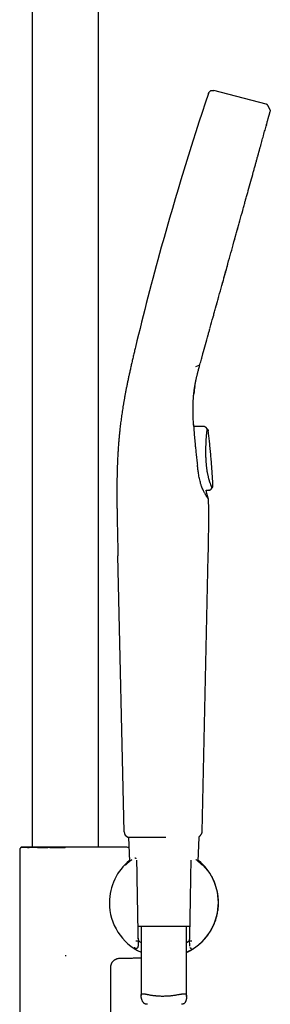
# Model space of a CAD drawing. Header units: millimetres. Extents: x 8 to 1795, y 12 to 2812.
# Tile 32 of 33: x 1254 to 1337, y 2163 to 2487. Entities that reach past the tile are written whole.
import ezdxf

# ---------------------------------------------------------------- set-up
doc = ezdxf.new("R2010")
doc.units = ezdxf.units.MM

msp = doc.modelspace()

# ---------------------------------------------------------------- linework, layer by layer
at = {"color": 7, "linetype": 'Continuous', "lineweight": 30}
for p, q in [((1258.21, 2630.74), (1258.21, 2214.53)), ((1280.11, 2214.53), (1280.11, 2630.74)), ((1335.32, 2459.49), (1318.13, 2463.94)), ((1336.68, 2457.52), (1336.01, 2458.92)), ((1335.47, 2452.69), (1335.44, 2452.56)), ((1324.78, 2414.13), (1324.79, 2414.16)), ((1312.17, 2372.93), (1313.34, 2373.38)), ((1311.49, 2363.49), (1311.5, 2363.68)), ((1311.44, 2353.87), (1311.44, 2353.87)), ((1311.58, 2353.18), (1311.45, 2353.83)), ((1311.45, 2353.82), (1311.45, 2353.83)), ((1311.45, 2353.83), (1311.45, 2353.83)), ((1314.82, 2353.17), (1311.58, 2353.18)), ((1314.82, 2353.15), (1311.58, 2353.16)), ((1314.82, 2353.13), (1314.82, 2353.14)), ((1315.39, 2352.91), (1315.32, 2352.99)), ((1315.39, 2352.91), (1315.4, 2352.92)), ((1315.4, 2352.92), (1315.97, 2352.33)), ((1316.3, 2351.64), (1316.3, 2351.62)), ((1315.58, 2332.18), (1316.57, 2332.19)), ((1315.59, 2332.16), (1316.47, 2332.18)), ((1316.59, 2332.18), (1316.47, 2332.18)), ((1317.2, 2332.48), (1317.18, 2332.52)), ((1317.19, 2332.51), (1317.19, 2332.5)), ((1317.2, 2332.48), (1317.56, 2332.94)), ((1288.61, 2219.55), (1286.53, 2310.48)), ((1316.17, 2310.49), (1314.16, 2219.55)), ((1290.03, 2217.76), (1290.38, 2209.79)), ((1302, 2217.8), (1302.28, 2217.8)), ((1312.94, 2209.79), (1313.28, 2217.81)), ((1254.78, 2214.53), (1254.56, 2214.31)), ((1254.78, 2214.53), (1270.81, 2214.53)), ((1269.16, 2214.3), (1269.16, 2214.34)), ((1270.81, 2214.53), (1270.82, 2214.53)), ((1254.16, 2213.5), (1254.16, 2118.87)), ((1292.8, 2208.35), (1292.76, 2210.17)), ((1310.55, 2210.17), (1310.51, 2208.35)), ((1310.55, 2210.18), (1310.55, 2210.18)), ((1301.3, 2188.33), (1293.14, 2188.33)), ((1294.16, 2188.33), (1294.16, 2165.52)), ((1310.17, 2188.33), (1301.3, 2188.33)), ((1309.16, 2165.22), (1309.16, 2188.33)), ((1293.1, 2183.46), (1293.1, 2183.46)), ((1293.1, 2183.46), (1293.27, 2183.46)), ((1293.23, 2184.41), (1293.26, 2183.62)), ((1293.24, 2184.21), (1293.28, 2183.61)), ((1293.26, 2183.62), (1293.25, 2183.63)), ((1293.25, 2181.8), (1293.28, 2183.51)), ((1310.07, 2184.23), (1310.03, 2183.61)), ((1310.03, 2183.98), (1310.07, 2181.8)), ((1310.04, 2183.46), (1310.21, 2183.46)), ((1310.08, 2184.41), (1310.05, 2183.62)), ((1310.05, 2183.62), (1310.06, 2183.63)), ((1310.21, 2183.46), (1310.21, 2183.46)), ((1269.16, 2178.8), (1269.45, 2178.75)), ((1269.48, 2178.79), (1269.45, 2178.75)), ((1284.16, 2118.87), (1284.16, 2174.85))]:
    msp.add_line(p, q, dxfattribs=at)
at = {"color": 7, "linetype": 'Continuous', "lineweight": 30, "flags": 128}
for points in [[(1317.2, 2332.5), (1317.37, 2332.72), (1317.56, 2332.95)], [(1313.28, 2217.81), (1313.28, 2217.9), (1313.27, 2217.94)], [(1293.28, 2183.61), (1293.27, 2183.61), (1293.26, 2183.62)], [(1310.05, 2183.62), (1310.04, 2183.61), (1310.03, 2183.61)]]:
    msp.add_lwpolyline(points, dxfattribs=at)
at = {"color": 7, "linetype": 'Continuous', "lineweight": 30}
for centre, radius, start, end in [((2263.49, 2145.32), 999, 161.46032, 164.5), ((2263.49, 2145.32), 999, 164.5, 166.45343), ((1290.61, 2219.59), 2, 181.3108, 246.4303), ((1301.66, 2196.15), 17.96, 128.9584, 180), ((1301.66, 2196.15), 17.96, 294.6793, 51.0416), ((1301.66, 2196.15), 17.96, 180, 245.3207)]:
    msp.add_arc(centre, radius, start, end, dxfattribs=at)
msp.add_ellipse((1311.35, 2259.38), major_axis=(1.31, 75.92), ratio=0.001218, start_param=3.079851, end_param=3.141615, dxfattribs=at)
for points, knots in [([(1316.33, 2462.96), (1316.36, 2463.05), (1316.42, 2463.22), (1316.56, 2463.48), (1316.76, 2463.69), (1317, 2463.87), (1317.29, 2463.98), (1317.58, 2464.03), (1317.86, 2464), (1318.04, 2463.96), (1318.13, 2463.94)], [0, 0, 0, 0, 0.119553, 0.24175, 0.369229, 0.500015, 0.630802, 0.758261, 0.880449, 1, 1, 1, 1]), ([(1336.02, 2458.92), (1336, 2458.95), (1335.97, 2459.01), (1335.91, 2459.1), (1335.83, 2459.19), (1335.73, 2459.28), (1335.62, 2459.36), (1335.51, 2459.42), (1335.41, 2459.47), (1335.35, 2459.48), (1335.32, 2459.49)], [0, 0, 0, 0, 0.103795, 0.2218778, 0.353417, 0.4982612, 0.6473175, 0.7839574, 0.8994836, 1, 1, 1, 1]), ([(1335.83, 2453.97), (1335.88, 2454.13), (1335.96, 2454.44), (1336.07, 2454.8), (1336.12, 2455), (1336.14, 2455.08)], [0, 0, 0, 0, 0.396769, 0.772657, 1, 1, 1, 1]), ([(1336.14, 2455.08), (1336.16, 2455.13), (1336.2, 2455.31), (1336.28, 2455.58), (1336.35, 2455.82), (1336.38, 2455.94), (1336.39, 2455.97)], [0, 0, 0, 0, 0.1474402, 0.5171312, 0.8839706, 1, 1, 1, 1]), ([(1336.39, 2455.97), (1336.41, 2456.03), (1336.45, 2456.18), (1336.5, 2456.38), (1336.54, 2456.53), (1336.56, 2456.59), (1336.56, 2456.6)], [0, 0, 0, 0, 0.248986, 0.607661, 0.936547, 1, 1, 1, 1]), ([(1336.56, 2456.6), (1336.58, 2456.65), (1336.6, 2456.74), (1336.64, 2456.86), (1336.66, 2456.97), (1336.68, 2457.01), (1336.69, 2457.04)], [0, 0, 0, 0, 0.216051, 0.480232, 0.740974, 1, 1, 1, 1]), ([(1336.68, 2457.52), (1336.69, 2457.49), (1336.72, 2457.41), (1336.73, 2457.29), (1336.73, 2457.19), (1336.71, 2457.13), (1336.71, 2457.12)], [0, 0, 0, 0, 0.2488365, 0.5816708, 0.9143652, 1, 1, 1, 1]), ([(1334.46, 2449.05), (1334.47, 2449.07), (1334.66, 2449.77), (1334.99, 2450.94), (1335.31, 2452.1), (1335.44, 2452.57), (1335.44, 2452.58)], [0, 0, 0, 0, 0.015519, 0.499737, 0.983936, 1, 1, 1, 1]), ([(1335.46, 2452.63), (1335.47, 2452.67), (1335.54, 2452.92), (1335.66, 2453.35), (1335.78, 2453.76), (1335.83, 2453.95), (1335.83, 2453.97)], [0, 0, 0, 0, 0.070296, 0.512697, 0.956304, 1, 1, 1, 1]), ([(1333.93, 2447.1), (1333.94, 2447.13), (1334.03, 2447.47), (1334.21, 2448.1), (1334.38, 2448.74), (1334.47, 2449.06), (1334.48, 2449.09)], [0, 0, 0, 0, 0.043273, 0.48687, 0.938807, 1, 1, 1, 1]), ([(1332.59, 2442.28), (1332.6, 2442.32), (1332.85, 2443.23), (1333.1, 2444.12), (1333.31, 2444.9), (1333.32, 2444.94)], [0, 0, 0, 0, 0.041027, 0.956335, 1, 1, 1, 1]), ([(1333.34, 2444.98), (1333.37, 2445.08), (1333.49, 2445.51), (1333.68, 2446.22), (1333.85, 2446.82), (1333.93, 2447.1)], [0, 0, 0, 0, 0.126276, 0.585492, 1, 1, 1, 1]), ([(1331.91, 2439.83), (1332.01, 2440.19), (1332.22, 2440.95), (1332.45, 2441.77), (1332.58, 2442.23), (1332.6, 2442.31)], [0, 0, 0, 0, 0.42578, 0.892039, 1, 1, 1, 1]), ([(1331.16, 2437.11), (1331.18, 2437.17), (1331.31, 2437.65), (1331.55, 2438.53), (1331.79, 2439.37), (1331.9, 2439.8), (1331.91, 2439.83)], [0, 0, 0, 0, 0.065131, 0.508893, 0.960743, 1, 1, 1, 1]), ([(1329.42, 2430.87), (1329.43, 2430.9), (1329.74, 2432), (1330.3, 2434.05), (1330.87, 2436.09), (1331.14, 2437.05), (1331.14, 2437.08)], [0, 0, 0, 0, 0.014449, 0.499284, 0.984158, 1, 1, 1, 1]), ([(1328.56, 2427.75), (1328.58, 2427.8), (1328.72, 2428.33), (1329, 2429.32), (1329.28, 2430.32), (1329.42, 2430.84), (1329.43, 2430.89)], [0, 0, 0, 0, 0.044641, 0.494818, 0.944981, 1, 1, 1, 1]), ([(1327.69, 2424.62), (1327.73, 2424.75), (1327.9, 2425.36), (1328.19, 2426.41), (1328.44, 2427.32), (1328.56, 2427.75)], [0, 0, 0, 0, 0.119941, 0.578977, 1, 1, 1, 1]), ([(1318.82, 2392.64), (1319.14, 2393.8), (1319.78, 2396.11), (1320.77, 2399.67), (1321.76, 2403.25), (1322.76, 2406.85), (1323.76, 2410.45), (1324.75, 2414.03), (1325.74, 2417.57), (1326.7, 2421.05), (1327.35, 2423.39), (1327.67, 2424.55), (1327.68, 2424.6)], [0, 0, 0, 0, 0.109847, 0.220469, 0.331092, 0.44172, 0.552351, 0.662978, 0.773603, 0.884233, 0.994866, 1, 1, 1, 1]), ([(1325.75, 2417.6), (1325.88, 2418.08), (1326.16, 2419.08), (1326.46, 2420.18), (1326.63, 2420.8), (1326.66, 2420.91)], [0, 0, 0, 0, 0.434748, 0.89862, 1, 1, 1, 1]), ([(1324.79, 2414.15), (1324.81, 2414.23), (1324.98, 2414.83), (1325.29, 2415.94), (1325.59, 2417.02), (1325.74, 2417.56), (1325.75, 2417.6)], [0, 0, 0, 0, 0.065431, 0.5185, 0.971566, 1, 1, 1, 1]), ([(1321.76, 2403.21), (1321.78, 2403.28), (1321.94, 2403.87), (1322.25, 2404.99), (1322.56, 2406.11), (1322.72, 2406.7), (1322.74, 2406.75)], [0, 0, 0, 0, 0.053753, 0.502369, 0.951054, 1, 1, 1, 1]), ([(1320.82, 2399.83), (1320.86, 2399.97), (1321.04, 2400.63), (1321.35, 2401.75), (1321.63, 2402.75), (1321.76, 2403.21)], [0, 0, 0, 0, 0.1200558, 0.5881128, 1, 1, 1, 1]), ([(1318.82, 2392.62), (1318.95, 2393.1), (1319.23, 2394.08), (1319.53, 2395.19), (1319.71, 2395.83), (1319.74, 2395.95)], [0, 0, 0, 0, 0.4362784, 0.8921103, 1, 1, 1, 1]), ([(1317.89, 2389.28), (1317.92, 2389.36), (1318.08, 2389.94), (1318.38, 2391.03), (1318.67, 2392.06), (1318.81, 2392.59), (1318.82, 2392.62)], [0, 0, 0, 0, 0.074508, 0.527445, 0.981311, 1, 1, 1, 1]), ([(1316.88, 2385.66), (1316.9, 2385.72), (1317.22, 2386.86), (1317.56, 2388.08), (1317.88, 2389.26), (1317.89, 2389.3)], [0, 0, 0, 0, 0.050152, 0.968137, 1, 1, 1, 1]), ([(1316.06, 2382.65), (1316.07, 2382.71), (1316.19, 2383.14), (1316.42, 2383.96), (1316.68, 2384.89), (1316.83, 2385.46), (1316.88, 2385.63)], [0, 0, 0, 0, 0.059459, 0.443763, 0.825991, 1, 1, 1, 1]), ([(1314.34, 2376.47), (1314.61, 2377.46), (1315.16, 2379.44), (1315.74, 2381.54), (1316.05, 2382.65), (1316.06, 2382.68)], [0, 0, 0, 0, 0.493032, 0.986072, 1, 1, 1, 1]), ([(1292.29, 2379.32), (1292.17, 2378.82), (1291.94, 2377.83), (1291.59, 2376.36), (1291.25, 2374.92), (1290.93, 2373.51), (1290.62, 2372.14), (1290.33, 2370.81), (1290.05, 2369.52), (1289.78, 2368.26), (1289.53, 2367.03), (1289.29, 2365.82), (1289.06, 2364.63), (1288.84, 2363.47), (1288.64, 2362.35), (1288.45, 2361.26), (1288.27, 2360.2), (1288.11, 2359.17), (1287.95, 2358.17), (1287.81, 2357.21), (1287.67, 2356.26), (1287.54, 2355.31), (1287.42, 2354.38), (1287.31, 2353.45), (1287.19, 2352.42), (1287.07, 2351.28), (1286.94, 2350.04), (1286.83, 2348.81), (1286.72, 2347.51), (1286.62, 2346.14), (1286.52, 2344.7), (1286.45, 2343.46), (1286.4, 2342.43), (1286.37, 2341.57), (1286.33, 2340.69), (1286.3, 2339.75), (1286.27, 2338.76), (1286.24, 2337.71), (1286.22, 2336.61), (1286.2, 2335.46), (1286.19, 2334.26), (1286.18, 2333.01), (1286.18, 2331.76), (1286.18, 2330.52), (1286.19, 2329.29), (1286.2, 2328.01), (1286.21, 2326.69), (1286.23, 2325.33), (1286.25, 2323.92), (1286.28, 2322.46), (1286.31, 2320.93), (1286.34, 2319.33), (1286.37, 2317.66), (1286.41, 2315.93), (1286.45, 2314.16), (1286.49, 2312.33), (1286.52, 2311.1), (1286.54, 2310.48)], [0, 0, 0, 0, 0.022318, 0.044136, 0.065437, 0.086211, 0.106454, 0.125823, 0.144692, 0.163074, 0.180984, 0.198792, 0.216147, 0.233069, 0.249579, 0.265694, 0.281432, 0.296808, 0.311835, 0.326526, 0.340957, 0.355176, 0.369193, 0.383016, 0.396655, 0.415127, 0.433299, 0.451195, 0.468843, 0.489888, 0.510642, 0.53114, 0.543111, 0.555161, 0.567822, 0.581143, 0.595426, 0.610413, 0.626116, 0.642545, 0.659714, 0.677636, 0.696327, 0.713323, 0.730931, 0.74916, 0.768021, 0.787525, 0.80768, 0.828494, 0.849972, 0.873189, 0.897137, 0.92181, 0.947195, 0.973269, 1, 1, 1, 1]), ([(1311.64, 2364.93), (1311.65, 2365.01), (1311.68, 2365.26), (1311.74, 2365.66), (1311.8, 2366.06), (1311.85, 2366.36), (1311.88, 2366.57), (1311.92, 2366.78), (1311.95, 2366.97), (1311.98, 2367.15), (1312.01, 2367.31), (1312.04, 2367.46), (1312.06, 2367.56), (1312.07, 2367.63), (1312.08, 2367.67), (1312.09, 2367.7), (1312.09, 2367.75), (1312.11, 2367.81), (1312.12, 2367.9), (1312.15, 2368.02), (1312.18, 2368.17), (1312.22, 2368.35), (1312.26, 2368.57), (1312.32, 2368.82), (1312.38, 2369.11), (1312.46, 2369.44), (1312.55, 2369.83), (1312.65, 2370.25), (1312.76, 2370.71), (1312.89, 2371.21), (1313.04, 2371.74), (1313.19, 2372.32), (1313.36, 2372.93), (1313.48, 2373.36), (1313.54, 2373.58)], [0, 0, 0, 0, 0.028199, 0.086749, 0.141579, 0.167597, 0.192683, 0.216836, 0.239583, 0.259615, 0.280729, 0.297481, 0.30987, 0.317898, 0.320826, 0.32369, 0.328967, 0.336669, 0.346795, 0.359347, 0.37761, 0.399365, 0.424613, 0.453352, 0.485584, 0.525831, 0.570459, 0.619469, 0.672859, 0.73063, 0.791632, 0.85686, 0.926314, 1, 1, 1, 1]), ([(1313.34, 2373.38), (1313.37, 2373.39), (1313.43, 2373.42), (1313.49, 2373.48), (1313.53, 2373.54), (1313.54, 2373.57), (1313.54, 2373.58)], [0, 0, 0, 0, 0.249262, 0.582759, 0.916267, 1, 1, 1, 1]), ([(1313.54, 2373.58), (1313.62, 2373.88), (1313.79, 2374.49), (1314.05, 2375.43), (1314.23, 2376.07), (1314.32, 2376.39)], [0, 0, 0, 0, 0.33036, 0.663447, 1, 1, 1, 1]), ([(1311.44, 2353.87), (1311.38, 2355.06), (1311.26, 2357.42), (1311.29, 2360.79), (1311.47, 2363.75), (1311.73, 2365.58), (1311.84, 2366.34)], [0, 0, 0, 0, 0.268488, 0.536976, 0.80546, 1, 1, 1, 1]), ([(1311.5, 2363.68), (1311.52, 2363.86), (1311.57, 2364.31), (1311.62, 2364.77), (1311.66, 2365.05), (1311.66, 2365.07)], [0, 0, 0, 0, 0.401455, 0.962748, 1, 1, 1, 1]), ([(1311.84, 2366.34), (1311.72, 2365.58), (1311.59, 2364.81), (1311.54, 2364), (1311.54, 2363.99)], [0, 0, 0, 0, 0.980265, 1, 1, 1, 1]), ([(1311.44, 2353.87), (1311.48, 2353.21), (1311.56, 2351.87), (1311.73, 2349.77), (1311.9, 2347.77), (1312.09, 2345.88), (1312.28, 2344.12), (1312.49, 2342.29), (1312.64, 2341.03), (1312.72, 2340.39)], [0, 0, 0, 0, 0.154782, 0.314106, 0.47805, 0.603706, 0.731669, 0.86335, 1, 1, 1, 1]), ([(1315.07, 2353.12), (1315.05, 2353.13), (1314.97, 2353.16), (1314.89, 2353.16), (1314.82, 2353.16)], [0, 0, 0, 0, 0.226062, 1, 1, 1, 1]), ([(1315.4, 2352.92), (1315.36, 2352.96), (1315.28, 2353.03), (1315.17, 2353.1), (1315.09, 2353.12), (1315.07, 2353.12)], [0, 0, 0, 0, 0.409026, 0.826309, 1, 1, 1, 1]), ([(1317.56, 2332.95), (1317.56, 2332.95), (1317.55, 2332.96), (1317.53, 2333), (1317.5, 2333.09), (1317.45, 2333.2), (1317.4, 2333.31), (1317.36, 2333.42), (1317.31, 2333.54), (1317.25, 2333.67), (1317.2, 2333.8), (1317.13, 2333.98), (1317.04, 2334.23), (1316.92, 2334.56), (1316.82, 2334.84), (1316.75, 2335.07), (1316.7, 2335.23), (1316.65, 2335.39), (1316.6, 2335.56), (1316.55, 2335.73), (1316.49, 2335.96), (1316.41, 2336.27), (1316.31, 2336.67), (1316.21, 2337.1), (1316.12, 2337.57), (1316.02, 2338.06), (1315.94, 2338.58), (1315.85, 2339.13), (1315.78, 2339.72), (1315.71, 2340.33), (1315.66, 2340.9), (1315.62, 2341.42), (1315.6, 2341.84), (1315.58, 2342.14), (1315.57, 2342.31), (1315.57, 2342.37), (1315.57, 2342.42), (1315.56, 2342.48), (1315.56, 2342.53), (1315.56, 2342.63), (1315.55, 2342.78), (1315.54, 2343.01), (1315.53, 2343.28), (1315.52, 2343.58), (1315.52, 2343.92), (1315.51, 2344.29), (1315.51, 2344.69), (1315.51, 2345.13), (1315.51, 2345.55), (1315.52, 2345.98), (1315.52, 2346.38), (1315.54, 2346.8), (1315.55, 2347.23), (1315.57, 2347.67), (1315.59, 2348.12), (1315.61, 2348.56), (1315.63, 2348.99), (1315.66, 2349.42), (1315.69, 2349.83), (1315.72, 2350.21), (1315.75, 2350.55), (1315.78, 2350.85), (1315.81, 2351.11), (1315.84, 2351.35), (1315.86, 2351.57), (1315.89, 2351.76), (1315.91, 2351.92), (1315.93, 2352.05), (1315.94, 2352.15), (1315.95, 2352.23), (1315.96, 2352.28), (1315.97, 2352.31), (1315.97, 2352.33), (1315.97, 2352.33), (1315.97, 2352.33)], [0, 0, 0, 0, 0.00103, 0.019978, 0.039902, 0.060812, 0.07216, 0.083781, 0.095673, 0.108278, 0.11933, 0.129803, 0.150745, 0.171689, 0.192635, 0.200865, 0.209094, 0.217526, 0.226176, 0.234512, 0.242, 0.259315, 0.277106, 0.295359, 0.314066, 0.333231, 0.352868, 0.372987, 0.394123, 0.415743, 0.437853, 0.452714, 0.467787, 0.481228, 0.483, 0.484776, 0.486554, 0.488432, 0.490556, 0.491905, 0.498311, 0.505996, 0.514941, 0.525131, 0.536561, 0.548997, 0.562645, 0.577525, 0.593648, 0.607423, 0.621969, 0.637287, 0.653393, 0.670453, 0.688074, 0.706357, 0.725119, 0.744187, 0.764466, 0.783938, 0.802646, 0.820617, 0.837867, 0.854397, 0.872938, 0.890422, 0.90679, 0.922023, 0.93875, 0.953977, 0.967724, 0.97999, 0.990759, 1, 1, 1, 1]), ([(1315.97, 2352.33), (1316.02, 2352.28), (1316.11, 2352.17), (1316.21, 2351.99), (1316.27, 2351.81), (1316.29, 2351.7), (1316.3, 2351.64)], [0, 0, 0, 0, 0.278372, 0.560427, 0.781649, 1, 1, 1, 1]), ([(1317.82, 2333.73), (1317.79, 2334.43), (1317.72, 2335.85), (1317.59, 2337.98), (1317.45, 2340.1), (1317.28, 2342.17), (1317.1, 2344.19), (1316.91, 2346.15), (1316.71, 2348.05), (1316.51, 2349.88), (1316.37, 2351.07), (1316.3, 2351.64)], [0, 0, 0, 0, 0.116479, 0.23716, 0.355403, 0.471194, 0.584515, 0.693387, 0.799834, 0.903832, 1, 1, 1, 1]), ([(1313.09, 2337.68), (1313.02, 2338.13), (1312.89, 2339.02), (1312.77, 2339.92), (1312.72, 2340.38)], [0, 0, 0, 0, 0.499966, 1, 1, 1, 1]), ([(1313.78, 2334.42), (1313.71, 2334.68), (1313.58, 2335.19), (1313.4, 2336), (1313.23, 2336.82), (1313.13, 2337.39), (1313.09, 2337.68)], [0, 0, 0, 0, 0.248683, 0.497861, 0.748079, 1, 1, 1, 1]), ([(1314.06, 2333.51), (1314.01, 2333.65), (1313.91, 2333.94), (1313.83, 2334.26), (1313.78, 2334.42)], [0, 0, 0, 0, 0.4997, 1, 1, 1, 1]), ([(1315.6, 2330.4), (1315.54, 2330.49), (1315.43, 2330.67), (1315.24, 2330.99), (1315.05, 2331.33), (1314.83, 2331.75), (1314.58, 2332.25), (1314.31, 2332.85), (1314.15, 2333.29), (1314.06, 2333.51)], [0, 0, 0, 0, 0.123096, 0.250704, 0.375757, 0.499963, 0.668133, 0.834584, 1, 1, 1, 1]), ([(1316.27, 2329.39), (1316.26, 2329.43), (1316.23, 2329.55), (1316.18, 2329.74), (1316.12, 2329.97), (1316.06, 2330.21), (1316, 2330.46), (1315.93, 2330.73), (1315.85, 2331.06), (1315.76, 2331.43), (1315.67, 2331.82), (1315.61, 2332.07), (1315.59, 2332.18)], [0, 0, 0, 0, 0.04495, 0.128317, 0.20785, 0.293044, 0.383898, 0.48041, 0.582578, 0.732045, 0.883834, 1, 1, 1, 1]), ([(1316.58, 2332.19), (1316.64, 2332.19), (1316.76, 2332.2), (1316.93, 2332.27), (1317.08, 2332.36), (1317.16, 2332.45), (1317.2, 2332.49)], [0, 0, 0, 0, 0.246898, 0.499995, 0.753096, 1, 1, 1, 1]), ([(1316.59, 2332.18), (1316.65, 2332.19), (1316.76, 2332.19), (1316.93, 2332.26), (1317.08, 2332.35), (1317.16, 2332.44), (1317.2, 2332.48)], [0, 0, 0, 0, 0.246916, 0.500004, 0.75309, 1, 1, 1, 1]), ([(1317.56, 2332.95), (1317.6, 2333.01), (1317.68, 2333.12), (1317.76, 2333.32), (1317.81, 2333.53), (1317.82, 2333.68), (1317.82, 2333.75)], [0, 0, 0, 0, 0.247996, 0.500014, 0.752025, 1, 1, 1, 1]), ([(1317.56, 2332.94), (1317.61, 2333), (1317.7, 2333.13), (1317.78, 2333.34), (1317.82, 2333.55), (1317.82, 2333.67), (1317.82, 2333.73)], [0, 0, 0, 0, 0.278003, 0.56049, 0.781973, 1, 1, 1, 1]), ([(1316.27, 2329.39), (1316.27, 2329.4), (1316.26, 2329.4), (1316.2, 2329.48), (1316.12, 2329.59), (1316.02, 2329.74), (1315.9, 2329.91), (1315.76, 2330.13), (1315.65, 2330.31), (1315.6, 2330.4)], [0, 0, 0, 0, 0.149931, 0.304438, 0.464877, 0.590059, 0.720332, 0.856645, 1, 1, 1, 1]), ([(1316.27, 2329.39), (1316.29, 2328.38), (1316.33, 2326.34), (1316.35, 2323.25), (1316.34, 2320.1), (1316.3, 2316.92), (1316.24, 2313.71), (1316.19, 2311.56), (1316.17, 2310.49)], [0, 0, 0, 0, 0.160564, 0.324225, 0.490565, 0.659069, 0.829122, 1, 1, 1, 1]), ([(1289.81, 2217.76), (1289.82, 2217.76), (1289.84, 2217.76), (1289.97, 2217.76), (1290.16, 2217.76), (1290.43, 2217.76), (1290.76, 2217.76), (1291.13, 2217.76), (1291.56, 2217.76), (1292.02, 2217.76), (1292.52, 2217.77), (1293.05, 2217.77), (1293.6, 2217.77), (1294.21, 2217.77), (1294.87, 2217.77), (1295.59, 2217.77), (1296.3, 2217.78), (1297.02, 2217.78), (1297.77, 2217.78), (1298.57, 2217.78), (1299.4, 2217.79), (1300.19, 2217.79), (1300.7, 2217.79), (1300.95, 2217.8)], [0, 0, 0, 0, 0.049873, 0.104627, 0.158137, 0.210412, 0.26145, 0.311246, 0.359796, 0.407103, 0.453176, 0.498036, 0.54169, 0.584145, 0.633522, 0.681193, 0.72715, 0.77138, 0.81387, 0.864516, 0.912419, 0.957578, 1, 1, 1, 1]), ([(1300.95, 2217.8), (1301.04, 2217.8), (1301.22, 2217.8), (1301.48, 2217.8), (1301.74, 2217.8), (1301.91, 2217.8), (1302, 2217.8)], [0, 0, 0, 0, 0.259075, 0.499306, 0.73985, 1, 1, 1, 1]), ([(1314.16, 2219.55), (1314.15, 2219.47), (1314.14, 2219.31), (1314.09, 2219.07), (1314.01, 2218.83), (1313.9, 2218.59), (1313.75, 2218.37), (1313.57, 2218.17), (1313.41, 2218.02), (1313.3, 2217.95), (1313.27, 2217.93)], [0, 0, 0, 0, 0.123363, 0.251889, 0.384879, 0.521437, 0.6605, 0.800879, 0.941314, 1, 1, 1, 1]), ([(1254.57, 2214.31), (1254.54, 2214.29), (1254.47, 2214.23), (1254.39, 2214.14), (1254.31, 2214.05), (1254.25, 2213.94), (1254.21, 2213.83), (1254.17, 2213.69), (1254.16, 2213.58), (1254.16, 2213.5)], [0, 0, 0, 0, 0.130299, 0.26091, 0.390854, 0.51918, 0.645006, 0.767554, 1, 1, 1, 1]), ([(1269.16, 2214.3), (1268.99, 2214.3), (1268.66, 2214.3), (1268.15, 2214.3), (1267.65, 2214.3), (1267.16, 2214.3), (1266.66, 2214.3), (1266.17, 2214.3), (1265.68, 2214.3), (1265.19, 2214.3), (1264.7, 2214.3), (1264.22, 2214.3), (1263.74, 2214.31), (1263.24, 2214.3), (1262.72, 2214.3), (1262.18, 2214.3), (1261.65, 2214.3), (1261.13, 2214.3), (1260.62, 2214.3), (1260.12, 2214.3), (1259.64, 2214.31), (1259.18, 2214.31), (1258.75, 2214.31), (1258.33, 2214.31), (1257.94, 2214.31), (1257.56, 2214.31), (1257.21, 2214.3), (1256.87, 2214.3), (1256.56, 2214.31), (1256.27, 2214.31), (1255.99, 2214.31), (1255.74, 2214.31), (1255.51, 2214.31), (1255.3, 2214.31), (1255.12, 2214.31), (1254.97, 2214.31), (1254.84, 2214.31), (1254.73, 2214.31), (1254.65, 2214.31), (1254.59, 2214.31), (1254.56, 2214.31), (1254.56, 2214.31), (1254.56, 2214.31)], [0, 0, 0, 0, 0.021812, 0.043647, 0.06556, 0.087499, 0.109325, 0.13115, 0.153087, 0.175023, 0.197287, 0.219551, 0.241918, 0.264286, 0.290686, 0.317086, 0.343673, 0.37026, 0.39745, 0.424639, 0.452035, 0.479432, 0.505543, 0.531696, 0.557976, 0.584302, 0.610296, 0.636291, 0.662466, 0.688642, 0.715375, 0.742108, 0.769029, 0.795949, 0.822221, 0.848493, 0.874945, 0.901397, 0.928418, 0.95544, 0.982659, 1, 1, 1, 1]), ([(1270.82, 2214.53), (1271.09, 2214.53), (1271.56, 2214.53), (1272.23, 2214.53), (1272.83, 2214.53), (1273.33, 2214.53), (1273.72, 2214.53), (1273.92, 2214.53), (1274.01, 2214.53)], [0, 0, 0, 0, 0.2508792, 0.4374842, 0.6241444, 0.811473, 0.9057484, 1, 1, 1, 1]), ([(1274.01, 2214.53), (1274.27, 2214.53), (1274.79, 2214.53), (1275.55, 2214.53), (1276.27, 2214.53), (1276.96, 2214.53), (1277.63, 2214.53), (1278.28, 2214.53), (1278.89, 2214.53), (1279.48, 2214.53), (1280.03, 2214.53), (1280.55, 2214.53), (1281.04, 2214.53), (1281.48, 2214.53), (1281.89, 2214.53), (1282.26, 2214.53), (1282.59, 2214.53), (1282.88, 2214.53), (1283.13, 2214.53), (1283.33, 2214.53), (1283.5, 2214.53), (1283.62, 2214.53), (1283.69, 2214.53), (1283.72, 2214.53), (1283.72, 2214.53), (1283.71, 2214.53)], [0, 0, 0, 0, 0.0465351, 0.0930702, 0.1381571, 0.1832787, 0.2283657, 0.2734523, 0.3185736, 0.3636602, 0.4086232, 0.4536208, 0.4985836, 0.5432964, 0.5880441, 0.632758, 0.6774652, 0.722206, 0.7669135, 0.811621, 0.8563617, 0.9010686, 0.9453891, 0.9897428, 1, 1, 1, 1]), ([(1283.97, 2214.49), (1283.92, 2214.5), (1283.84, 2214.5), (1283.75, 2214.52), (1283.71, 2214.53)], [0, 0, 0, 0, 0.495809, 1, 1, 1, 1]), ([(1290.18, 2214.4), (1289.7, 2214.41), (1288.65, 2214.43), (1287.02, 2214.45), (1285.43, 2214.48), (1284.41, 2214.49), (1283.97, 2214.49)], [0, 0, 0, 0, 0.2320582, 0.505966, 0.7869367, 1, 1, 1, 1]), ([(1291.05, 2210.3), (1291.01, 2210.28), (1290.87, 2210.17), (1290.63, 2209.99), (1290.34, 2209.76), (1290.09, 2209.55), (1289.86, 2209.36), (1289.67, 2209.18), (1289.5, 2209.03), (1289.36, 2208.9), (1289.24, 2208.79), (1289.15, 2208.7), (1289.07, 2208.63), (1289.01, 2208.57), (1288.97, 2208.53), (1288.95, 2208.5), (1288.94, 2208.49), (1288.94, 2208.48), (1288.94, 2208.48)], [0, 0, 0, 0, 0.024691, 0.117131, 0.205605, 0.29031, 0.371417, 0.449064, 0.523071, 0.593279, 0.659757, 0.722573, 0.781792, 0.837473, 0.88966, 0.937392, 0.973477, 1, 1, 1, 1]), ([(1292.58, 2210.62), (1292.58, 2210.63), (1292.55, 2210.66), (1292.49, 2210.71), (1292.4, 2210.77), (1292.3, 2210.82), (1292.2, 2210.85), (1292.13, 2210.86), (1292.09, 2210.86), (1292.07, 2210.86), (1292.06, 2210.86)], [0, 0, 0, 0, 0.023123, 0.228062, 0.392707, 0.543919, 0.805305, 0.862503, 0.922434, 1, 1, 1, 1]), ([(1293.22, 2184.24), (1293.19, 2185.85), (1293.14, 2189.07), (1293.05, 2193.89), (1292.97, 2198.71), (1292.88, 2203.54), (1292.83, 2206.75), (1292.8, 2208.36)], [0, 0, 0, 0, 0.200018, 0.400009, 0.599992, 0.799983, 1, 1, 1, 1]), ([(1309.16, 2179.79), (1309.37, 2179.89), (1309.8, 2180.1), (1310.43, 2180.43), (1311.04, 2180.78), (1311.61, 2181.15), (1312.15, 2181.52), (1312.65, 2181.9), (1313.12, 2182.27), (1313.56, 2182.65), (1314.02, 2183.06), (1314.47, 2183.51), (1314.92, 2183.99), (1315.34, 2184.45), (1315.71, 2184.91), (1316.05, 2185.34), (1316.35, 2185.76), (1316.68, 2186.23), (1317.02, 2186.77), (1317.38, 2187.39), (1317.73, 2188.04), (1318.06, 2188.72), (1318.36, 2189.44), (1318.64, 2190.18), (1318.89, 2190.95), (1319.12, 2191.75), (1319.3, 2192.58), (1319.45, 2193.39), (1319.55, 2194.17), (1319.62, 2194.91), (1319.65, 2195.67), (1319.66, 2196.44), (1319.63, 2197.2), (1319.57, 2197.99), (1319.46, 2198.81), (1319.32, 2199.64), (1319.14, 2200.43), (1318.94, 2201.18), (1318.72, 2201.89), (1318.48, 2202.56), (1318.22, 2203.2), (1317.96, 2203.8), (1317.68, 2204.36), (1317.41, 2204.87), (1317.15, 2205.32), (1316.9, 2205.73), (1316.64, 2206.13), (1316.35, 2206.55), (1316.03, 2206.99), (1315.69, 2207.43), (1315.32, 2207.87), (1314.94, 2208.3), (1314.52, 2208.74), (1314.07, 2209.19), (1313.56, 2209.65), (1313.19, 2209.98), (1312.98, 2210.15), (1312.95, 2210.16)], [0, 0, 0, 0, 0.019312, 0.039167, 0.058359, 0.076916, 0.09486, 0.111899, 0.128358, 0.144235, 0.159531, 0.178525, 0.196534, 0.213556, 0.229588, 0.24463, 0.258681, 0.27208, 0.291221, 0.310882, 0.33106, 0.351752, 0.372958, 0.394677, 0.416904, 0.439636, 0.462865, 0.48658, 0.506703, 0.527134, 0.547854, 0.568845, 0.589906, 0.610447, 0.634333, 0.657361, 0.679505, 0.700744, 0.721062, 0.740508, 0.759148, 0.777043, 0.794243, 0.810789, 0.824105, 0.837007, 0.84976, 0.863517, 0.878439, 0.894546, 0.909322, 0.92502, 0.941666, 0.959277, 0.977874, 0.997482, 1, 1, 1, 1]), ([(1310.51, 2208.36), (1310.48, 2206.75), (1310.43, 2203.54), (1310.35, 2198.71), (1310.26, 2193.89), (1310.18, 2189.07), (1310.12, 2185.85), (1310.09, 2184.24)], [0, 0, 0, 0, 0.2000171, 0.4000084, 0.599991, 0.7999825, 1, 1, 1, 1]), ([(1314.35, 2208.5), (1314.35, 2208.5), (1314.35, 2208.5), (1314.34, 2208.51), (1314.33, 2208.53), (1314.3, 2208.57), (1314.25, 2208.61), (1314.19, 2208.67), (1314.11, 2208.75), (1314.01, 2208.85), (1313.88, 2208.97), (1313.72, 2209.11), (1313.53, 2209.28), (1313.33, 2209.46), (1313.1, 2209.65), (1312.87, 2209.84), (1312.61, 2210.05), (1312.4, 2210.21), (1312.27, 2210.3), (1312.24, 2210.32)], [0, 0, 0, 0, 0.016319, 0.049784, 0.088362, 0.132082, 0.180978, 0.235076, 0.294403, 0.358974, 0.428787, 0.503815, 0.584006, 0.669414, 0.741601, 0.817321, 0.896689, 0.979838, 1, 1, 1, 1]), ([(1293.23, 2184.41), (1293.23, 2184.41), (1293.23, 2184.45), (1293.23, 2184.52), (1293.22, 2184.63), (1293.22, 2184.77), (1293.21, 2184.92), (1293.21, 2185.07), (1293.21, 2185.2), (1293.21, 2185.32), (1293.2, 2185.44), (1293.2, 2185.6), (1293.2, 2185.8), (1293.19, 2186.04), (1293.19, 2186.31), (1293.18, 2186.58), (1293.18, 2186.8), (1293.17, 2186.92), (1293.17, 2186.95)], [0, 0, 0, 0, 0.007299, 0.054082, 0.109242, 0.175051, 0.246625, 0.310006, 0.36468, 0.409927, 0.451287, 0.503398, 0.581552, 0.671404, 0.765718, 0.864498, 0.967778, 1, 1, 1, 1]), ([(1310.13, 2186.67), (1310.13, 2186.64), (1310.13, 2186.54), (1310.13, 2186.37), (1310.12, 2186.17), (1310.12, 2185.96), (1310.12, 2185.76), (1310.11, 2185.59), (1310.11, 2185.44), (1310.11, 2185.32), (1310.1, 2185.2), (1310.1, 2185.07), (1310.1, 2184.92), (1310.09, 2184.78), (1310.09, 2184.64), (1310.09, 2184.53), (1310.08, 2184.45), (1310.08, 2184.42), (1310.08, 2184.41)], [0, 0, 0, 0, 0.037823, 0.115322, 0.203526, 0.288362, 0.369409, 0.439812, 0.497823, 0.543868, 0.594242, 0.655112, 0.72567, 0.805339, 0.875482, 0.934892, 0.984555, 1, 1, 1, 1]), ([(1291.86, 2181.41), (1291.91, 2181.39), (1291.99, 2181.33), (1292.09, 2181.27), (1292.18, 2181.22), (1292.25, 2181.18), (1292.32, 2181.16), (1292.38, 2181.13), (1292.46, 2181.12), (1292.54, 2181.11), (1292.62, 2181.12), (1292.71, 2181.13), (1292.8, 2181.16), (1292.91, 2181.21), (1293.03, 2181.3), (1293.12, 2181.41), (1293.18, 2181.51), (1293.21, 2181.6), (1293.24, 2181.7), (1293.24, 2181.77), (1293.24, 2181.8)], [0, 0, 0, 0, 0.105544, 0.197883, 0.277873, 0.346268, 0.403845, 0.451721, 0.49235, 0.530295, 0.566871, 0.603077, 0.641456, 0.692111, 0.756253, 0.831754, 0.872683, 0.914841, 0.957516, 1, 1, 1, 1]), ([(1293.1, 2183.46), (1293.1, 2183.46), (1293.1, 2183.46), (1293.06, 2183.46), (1293.01, 2183.45), (1292.94, 2183.45), (1292.85, 2183.45), (1292.76, 2183.45), (1292.65, 2183.45), (1292.54, 2183.44), (1292.45, 2183.44), (1292.4, 2183.44), (1292.39, 2183.44)], [0, 0, 0, 0, 0.107024, 0.217152, 0.324175, 0.434303, 0.541334, 0.651469, 0.758516, 0.868667, 0.973896, 1, 1, 1, 1]), ([(1293.27, 2183.46), (1293.28, 2183.47), (1293.28, 2183.48), (1293.28, 2183.53), (1293.28, 2183.58), (1293.28, 2183.61)], [0, 0, 0, 0, 0.2779792, 0.558281, 1, 1, 1, 1]), ([(1294.16, 2182.98), (1294.06, 2183.04), (1293.75, 2183.21), (1293.48, 2183.39), (1293.28, 2183.52)], [0, 0, 0, 0, 0.299637, 1, 1, 1, 1]), ([(1310.03, 2183.53), (1310.03, 2183.53), (1309.85, 2183.4), (1309.56, 2183.21), (1309.24, 2183.04), (1309.16, 2182.99)], [0, 0, 0, 0, 0.0089527, 0.7245219, 1, 1, 1, 1]), ([(1310.92, 2183.44), (1310.91, 2183.44), (1310.86, 2183.44), (1310.77, 2183.44), (1310.66, 2183.45), (1310.55, 2183.45), (1310.46, 2183.45), (1310.37, 2183.45), (1310.3, 2183.45), (1310.25, 2183.46), (1310.22, 2183.46), (1310.21, 2183.46), (1310.21, 2183.46)], [0, 0, 0, 0, 0.026104, 0.133167, 0.243335, 0.350398, 0.460566, 0.567621, 0.677782, 0.784821, 0.894965, 1, 1, 1, 1]), ([(1310.23, 2181.38), (1310.23, 2181.37), (1310.26, 2181.33), (1310.33, 2181.27), (1310.41, 2181.21), (1310.51, 2181.16), (1310.6, 2181.13), (1310.68, 2181.12), (1310.71, 2181.11), (1310.74, 2181.11), (1310.76, 2181.11), (1310.77, 2181.11)], [0, 0, 0, 0, 0.050113, 0.241058, 0.393916, 0.534521, 0.780912, 0.835187, 0.889911, 0.95102, 1, 1, 1, 1]), ([(1284.16, 2174.85), (1284.16, 2174.95), (1284.16, 2175.14), (1284.21, 2175.41), (1284.27, 2175.67), (1284.35, 2175.91), (1284.44, 2176.13), (1284.54, 2176.33), (1284.66, 2176.51), (1284.78, 2176.68), (1284.89, 2176.82), (1285.01, 2176.95), (1285.16, 2177.09), (1285.32, 2177.23), (1285.51, 2177.36), (1285.71, 2177.48), (1285.94, 2177.6), (1286.19, 2177.69), (1286.47, 2177.78), (1286.79, 2177.83), (1287, 2177.84), (1287.12, 2177.85)], [0, 0, 0, 0, 0.062166, 0.122146, 0.179365, 0.233319, 0.283582, 0.329808, 0.379579, 0.422833, 0.460515, 0.498229, 0.536685, 0.585686, 0.635582, 0.686202, 0.738398, 0.796261, 0.859694, 0.92792, 1, 1, 1, 1]), ([(1287.11, 2177.85), (1287.48, 2177.85), (1288.36, 2177.87), (1289.74, 2177.89), (1291.26, 2177.92), (1292.73, 2177.94), (1293.69, 2177.96), (1294.16, 2177.97)], [0, 0, 0, 0, 0.1545822, 0.3751095, 0.5909923, 0.8023796, 1, 1, 1, 1]), ([(1296.26, 2162.66), (1296.19, 2162.66), (1296.04, 2162.66), (1295.84, 2162.68), (1295.63, 2162.73), (1295.44, 2162.8), (1295.26, 2162.9), (1295.1, 2163.02), (1294.96, 2163.17), (1294.83, 2163.33), (1294.71, 2163.52), (1294.59, 2163.74), (1294.49, 2163.97), (1294.4, 2164.21), (1294.33, 2164.46), (1294.27, 2164.7), (1294.22, 2164.94), (1294.18, 2165.17), (1294.16, 2165.39), (1294.15, 2165.58), (1294.17, 2165.74), (1294.21, 2165.88), (1294.27, 2165.99), (1294.36, 2166.06), (1294.47, 2166.11), (1294.61, 2166.14), (1294.79, 2166.15), (1295.02, 2166.13), (1295.3, 2166.09), (1295.63, 2166.03), (1295.99, 2165.96), (1296.39, 2165.88), (1296.82, 2165.8), (1297.28, 2165.72), (1297.78, 2165.64), (1298.32, 2165.57), (1298.81, 2165.52), (1299.21, 2165.48), (1299.52, 2165.45), (1299.83, 2165.43), (1300.24, 2165.41), (1300.76, 2165.39), (1301.37, 2165.38), (1301.9, 2165.39), (1302.32, 2165.4), (1302.72, 2165.42), (1303.22, 2165.45), (1303.81, 2165.5), (1304.38, 2165.56), (1304.94, 2165.63), (1305.48, 2165.71), (1305.99, 2165.79), (1306.48, 2165.88), (1306.94, 2165.96), (1307.3, 2166.02), (1307.56, 2166.07), (1307.76, 2166.1), (1307.94, 2166.12), (1308.11, 2166.14), (1308.27, 2166.15), (1308.44, 2166.15), (1308.6, 2166.13), (1308.75, 2166.09), (1308.88, 2166.02), (1308.99, 2165.93), (1309.06, 2165.8), (1309.12, 2165.64), (1309.15, 2165.45), (1309.16, 2165.24), (1309.15, 2165.02), (1309.13, 2164.8), (1309.1, 2164.57), (1309.06, 2164.34), (1309, 2164.1), (1308.93, 2163.87), (1308.85, 2163.64), (1308.75, 2163.43), (1308.63, 2163.23), (1308.5, 2163.06), (1308.34, 2162.91), (1308.16, 2162.8), (1307.96, 2162.72), (1307.75, 2162.67), (1307.56, 2162.65), (1307.45, 2162.65), (1307.42, 2162.66)], [0, 0, 0, 0, 0.008153, 0.017344, 0.026588, 0.036026, 0.045541, 0.054734, 0.063989, 0.073397, 0.082842, 0.093774, 0.104707, 0.115715, 0.126723, 0.137872, 0.149019, 0.160273, 0.171523, 0.183249, 0.195067, 0.207181, 0.219398, 0.231123, 0.24293, 0.254968, 0.267076, 0.282693, 0.298427, 0.314498, 0.330672, 0.346576, 0.362572, 0.378857, 0.395241, 0.412586, 0.430056, 0.438996, 0.447935, 0.456947, 0.465958, 0.482749, 0.499662, 0.516961, 0.52568, 0.534399, 0.550813, 0.567339, 0.584211, 0.6012, 0.617966, 0.634841, 0.652057, 0.66939, 0.686727, 0.695462, 0.704197, 0.713154, 0.722111, 0.731157, 0.740203, 0.752043, 0.763951, 0.776096, 0.788334, 0.800177, 0.812118, 0.824362, 0.836707, 0.847173, 0.85764, 0.868188, 0.878736, 0.889416, 0.900096, 0.910845, 0.921591, 0.932074, 0.942611, 0.95338, 0.96426, 0.97475, 0.985337, 0.996186, 1, 1, 1, 1])]:
    msp.add_open_spline(points, degree=3, knots=knots, dxfattribs=at)

doc.saveas('drawing.dxf')
